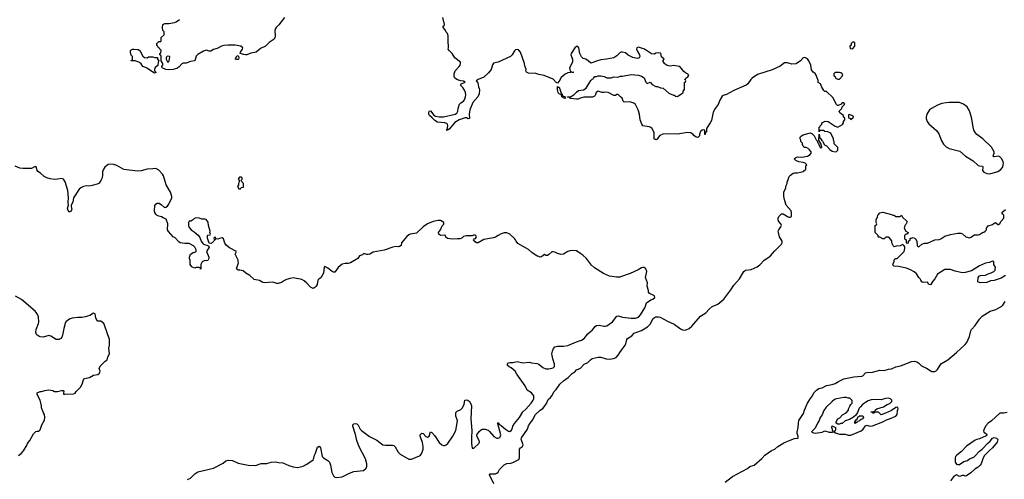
# Model space of a CAD drawing. Header units: inches. Extents: x 1934316 to 2140091, y 524953 to 667329.
# Tile 85 of 256: x 2021687 to 2035312, y 543014 to 549378. Entities that reach past the tile are written whole.
import ezdxf

# ---------------------------------------------------------------- set-up
doc = ezdxf.new("R2010")
doc.units = ezdxf.units.IN
doc.header["$MEASUREMENT"] = 0
doc.layers.add('C0524', color=7, linetype='Continuous')
doc.layers.add('C0534', color=7, linetype='Continuous')

msp = doc.modelspace()

# ---------------------------------------------------------------- linework, layer by layer
at = {"layer": 'C0524', "color": 5}
for points, elevation in [([(2025351, 549409), (2025275, 549305), (2025234, 549270), (2025225, 549255), (2025219, 549230), (2025221, 549150), (2025218, 549130), (2025209, 549110), (2025137, 549063), (2025090, 549013), (2025020, 548980), (2024988, 548950), (2024958, 548930), (2024887, 548913), (2024831, 548890), (2024810, 548890), (2024790, 548898), (2024738, 548910), (2024744, 548930), (2024769, 548970), (2024774, 548990), (2024748, 549010), (2024670, 549024), (2024566, 549026), (2024510, 549020), (2024478, 549010), (2024419, 548981), (2024370, 548965), (2024330, 548944), (2024310, 548944), (2024270, 548954), (2024230, 548941), (2024150, 548896), (2024127, 548873), (2024110, 548808), (2024050, 548799), (2023990, 548775), (2023950, 548777), (2023931, 548769), (2023893, 548727), (2023870, 548709), (2023810, 548690), (2023750, 548686), (2023710, 548690), (2023658, 548710), (2023655, 548730), (2023669, 548750), (2023669, 548770), (2023646, 548810), (2023646, 548870), (2023642, 548882), (2023626, 548890), (2023626, 548910), (2023642, 548918), (2023646, 548950), (2023642, 548962), (2023630, 548966), (2023622, 548982), (2023606, 548990), (2023596, 549016), (2023586, 549030), (2023586, 549050), (2023610, 549074), (2023642, 549078), (2023646, 549090), (2023646, 549130), (2023686, 549170), (2023686, 549210), (2023668, 549228), (2023662, 549270), (2023669, 549310), (2023696, 549324), (2023750, 549325), (2023830, 549338), (2023853, 549347), (2023897, 549383)], 160), ([(2030000, 548922), (2029990, 548917), (2029950, 548878), (2029908, 548852), (2029809, 548831), (2029730, 548822), (2029682, 548810), (2029590, 548778), (2029553, 548810), (2029519, 548830), (2029483, 548843), (2029463, 548863), (2029436, 548910), (2029426, 548990), (2029410, 549007), (2029390, 549008), (2029369, 548990), (2029320, 548910), (2029315, 548890), (2029339, 548830), (2029336, 548790), (2029293, 548710), (2029305, 548665), (2029330, 548652), (2029354, 548650), (2029270, 548641), (2029235, 548625), (2029182, 548578), (2029153, 548527), (2029130, 548498), (2029110, 548509), (2029070, 548554), (2028946, 548606), (2028870, 548617), (2028828, 548632), (2028730, 548637), (2028699, 548650), (2028689, 548670), (2028694, 548690), (2028677, 548737), (2028671, 548770), (2028617, 548930), (2028590, 548959), (2028570, 548964), (2028550, 548960), (2028534, 548946), (2028503, 548890), (2028479, 548870), (2028310, 548791), (2028245, 548775), (2028230, 548755), (2028210, 548689), (2028176, 548644), (2028110, 548584), (2028031, 548550), (2028002, 548530), (2028026, 548506), (2028034, 548450), (2028046, 548426), (2028049, 548409), (2028043, 548350), (2028028, 548310), (2027959, 548230), (2027916, 548130), (2027905, 548070), (2027910, 548008), (2027894, 548006), (2027870, 548018), (2027850, 548021), (2027769, 547991), (2027707, 547953), (2027630, 547862), (2027609, 547849), (2027590, 547848), (2027602, 547858), (2027610, 547910), (2027607, 547930), (2027599, 547939), (2027570, 547952), (2027470, 547961), (2027430, 547980), (2027397, 548017), (2027359, 548050), (2027350, 548070), (2027350, 548102), (2027355, 548110), (2027370, 548116), (2027417, 548057), (2027443, 548043), (2027493, 548033), (2027550, 548033), (2027712, 548068), (2027736, 548084), (2027750, 548110), (2027755, 548150), (2027774, 548210), (2027790, 548228), (2027830, 548250), (2027844, 548270), (2027858, 548310), (2027859, 548339), (2027856, 548370), (2027843, 548403), (2027819, 548439), (2027789, 548470), (2027795, 548490), (2027852, 548512), (2027830, 548529), (2027790, 548531), (2027744, 548544), (2027708, 548568), (2027698, 548590), (2027701, 548630), (2027715, 548670), (2027769, 548730), (2027783, 548750), (2027789, 548770), (2027785, 548790), (2027710, 548850), (2027671, 548911), (2027629, 548950), (2027615, 548970), (2027622, 548990), (2027622, 549030), (2027614, 549054), (2027614, 549154), (2027608, 549188), (2027590, 549206), (2027576, 549236), (2027549, 549269), (2027548, 549290), (2027562, 549298), (2027566, 549310), (2027541, 549410)], 160), ([(2030000, 548312), (2029970, 548342), (2029950, 548342), (2029930, 548329), (2029910, 548328), (2029830, 548369), (2029790, 548375), (2029771, 548369), (2029749, 548369), (2029690, 548388), (2029662, 548370), (2029651, 548330), (2029642, 548318), (2029615, 548305), (2029495, 548305), (2029448, 548292), (2029410, 548277), (2029390, 548277), (2029309, 548289), (2029302, 548302), (2029267, 548307), (2029269, 548311), (2029310, 548312), (2029330, 548322), (2029359, 548341), (2029380, 548360), (2029390, 548375), (2029422, 548398), (2029490, 548406), (2029528, 548430), (2029590, 548534), (2029610, 548554), (2029622, 548558), (2029626, 548570), (2029648, 548592), (2029670, 548592), (2029690, 548602), (2029730, 548602), (2029774, 548590), (2029810, 548572), (2029870, 548572), (2029910, 548585), (2029964, 548584), (2030000, 548596)], 160), ([(2030000, 545819), (2029990, 545815), (2029947, 545813), (2029850, 545827), (2029764, 545864), (2029640, 545940), (2029598, 545978), (2029530, 546073), (2029479, 546119), (2029450, 546135), (2029390, 546179), (2029330, 546183), (2029301, 546179), (2029270, 546167), (2029210, 546133), (2029173, 546127), (2029130, 546140), (2029090, 546160), (2029070, 546164), (2029050, 546162), (2029010, 546125), (2028990, 546112), (2028970, 546114), (2028950, 546128), (2028930, 546115), (2028910, 546094), (2028890, 546092), (2028870, 546097), (2028846, 546106), (2028774, 546154), (2028730, 546197), (2028580, 546280), (2028556, 546310), (2028549, 546329), (2028534, 546350), (2028470, 546409), (2028430, 546429), (2028390, 546425), (2028350, 546413), (2028308, 546392), (2028270, 546365), (2028244, 546356), (2028110, 546334), (2028029, 546289), (2028010, 546289), (2027990, 546302), (2027966, 546330), (2027978, 546342), (2027993, 546347), (2028009, 546370), (2027998, 546390), (2027990, 546393), (2027967, 546393), (2027950, 546386), (2027866, 546386), (2027830, 546375), (2027806, 546354), (2027778, 546342), (2027745, 546345), (2027670, 546337), (2027609, 546349), (2027585, 546365), (2027578, 546390), (2027570, 546395), (2027510, 546389), (2027488, 546410), (2027482, 546430), (2027508, 546470), (2027535, 546525), (2027554, 546546), (2027558, 546570), (2027510, 546598), (2027476, 546596), (2027410, 546584), (2027330, 546553), (2027270, 546509), (2027176, 546424), (2027092, 546410), (2027070, 546398), (2027043, 546377), (2026971, 546290), (2026965, 546250), (2026944, 546236), (2026928, 546232), (2026890, 546236), (2026850, 546230), (2026730, 546187), (2026580, 546160), (2026553, 546147), (2026530, 546130), (2026510, 546125), (2026490, 546125), (2026450, 546139), (2026430, 546122), (2026390, 546109), (2026365, 546070), (2026264, 546010), (2026230, 546001), (2026190, 546003), (2026147, 545993), (2026094, 545946), (2026050, 545883), (2026030, 545881), (2026010, 545890), (2025950, 545939), (2025910, 545962), (2025898, 545950), (2025892, 545868), (2025855, 545805), (2025830, 545789), (2025813, 545770), (2025803, 545710), (2025791, 545690), (2025770, 545668), (2025750, 545655), (2025710, 545675), (2025661, 545730), (2025623, 545763), (2025590, 545779), (2025470, 545802), (2025430, 545796), (2025381, 545779), (2025350, 545766), (2025310, 545741), (2025264, 545724), (2025244, 545724), (2025190, 545744), (2025070, 545735), (2025050, 545739), (2025006, 545766), (2024930, 545783), (2024870, 545837), (2024815, 545870), (2024780, 545900), (2024731, 545909), (2024710, 545909), (2024689, 545930), (2024715, 546010), (2024708, 546030), (2024708, 546050), (2024668, 546130), (2024686, 546170), (2024590, 546219), (2024550, 546250), (2024525, 546285), (2024506, 546346), (2024490, 546359), (2024451, 546349), (2024430, 546338), (2024406, 546346), (2024390, 546366), (2024378, 546362), (2024374, 546350), (2024378, 546338), (2024394, 546334), (2024394, 546330), (2024378, 546322), (2024374, 546310), (2024350, 546288), (2024330, 546278), (2024310, 546286), (2024287, 546353), (2024286, 546390), (2024290, 546394), (2024322, 546398), (2024326, 546410), (2024318, 546430), (2024322, 546450), (2024298, 546530), (2024296, 546576), (2024266, 546610), (2024250, 546618), (2024210, 546618), (2024170, 546629), (2024126, 546634), (2024090, 546618), (2024077, 546603), (2024054, 546590), (2024030, 546588), (2024021, 546570), (2024021, 546530), (2024030, 546502), (2024058, 546470), (2024103, 546443), (2024155, 546395), (2024180, 546360), (2024199, 546310), (2024220, 546280), (2024230, 546271), (2024292, 546252), (2024304, 546244), (2024311, 546230), (2024271, 546170), (2024305, 546090), (2024302, 546070), (2024290, 546046), (2024270, 546038), (2024250, 546046), (2024210, 546026), (2024194, 545990), (2024194, 545930), (2024190, 545926), (2024182, 545942), (2024170, 545946), (2024130, 545946), (2024110, 545938), (2024070, 545958), (2024046, 545990), (2024046, 546050), (2024038, 546070), (2024038, 546090), (2024050, 546132), (2024085, 546155), (2024110, 546158), (2024128, 546170), (2024129, 546190), (2024110, 546228), (2024090, 546248), (2024030, 546278), (2023970, 546278), (2023909, 546289), (2023890, 546302), (2023837, 546357), (2023809, 546370), (2023746, 546446), (2023734, 546470), (2023735, 546550), (2023714, 546614), (2023703, 546623), (2023670, 546635), (2023650, 546649), (2023610, 546657), (2023587, 546667), (2023570, 546684), (2023556, 546710), (2023553, 546730), (2023556, 546804), (2023570, 546826), (2023590, 546839), (2023616, 546836), (2023650, 546816), (2023690, 546778), (2023710, 546781), (2023730, 546798), (2023750, 546825), (2023793, 546910), (2023793, 546930), (2023772, 546990), (2023712, 547092), (2023677, 547217), (2023661, 547241), (2023610, 547294), (2023570, 547319), (2023530, 547312), (2023450, 547310), (2023370, 547284), (2023318, 547282), (2023130, 547305), (2023030, 547360), (2022990, 547375), (2022950, 547379), (2022909, 547371), (2022864, 547336), (2022841, 547299), (2022834, 547270), (2022834, 547230), (2022827, 547190), (2022811, 547150), (2022785, 547115), (2022761, 547099), (2022690, 547081), (2022650, 547075), (2022610, 547077), (2022570, 547070), (2022531, 547050), (2022510, 547030), (2022432, 546910), (2022420, 546850), (2022401, 546810), (2022399, 546790), (2022406, 546750), (2022390, 546718), (2022370, 546718), (2022358, 546738), (2022349, 546769), (2022363, 546810), (2022356, 546850), (2022360, 546910), (2022351, 547011), (2022315, 547135), (2022294, 547170), (2022270, 547178), (2022212, 547168), (2022170, 547167), (2022110, 547175), (2022062, 547190), (2022027, 547207), (2021975, 547255), (2021937, 547277), (2021929, 547290), (2021921, 547330), (2021910, 547344), (2021890, 547339), (2021850, 547319), (2021830, 547316), (2021730, 547317), (2021690, 547322), (2021622, 547350)], 180), ([(2021670, 543342), (2021709, 543371), (2021738, 543410), (2021789, 543490), (2021795, 543510), (2021829, 543551), (2021876, 543644), (2021910, 543674), (2021930, 543682), (2021950, 543682), (2021970, 543698), (2021995, 543770), (2022030, 543834), (2022034, 543870), (2022029, 543910), (2022015, 543935), (2021990, 544006), (2021988, 544032), (2021969, 544110), (2021929, 544190), (2021929, 544211), (2021970, 544231), (2021988, 544232), (2022035, 544245), (2022090, 544251), (2022143, 544243), (2022170, 544231), (2022210, 544231), (2022265, 544245), (2022290, 544242), (2022298, 544230), (2022292, 544210), (2022294, 544194), (2022310, 544192), (2022430, 544199), (2022454, 544206), (2022470, 544232), (2022528, 544290), (2022549, 544330), (2022569, 544390), (2022582, 544410), (2022655, 544425), (2022710, 544454), (2022770, 544464), (2022790, 544485), (2022801, 544510), (2022788, 544550), (2022800, 544580), (2022868, 544650), (2022898, 544670), (2022908, 544710), (2022928, 544750), (2022918, 544830), (2022929, 544870), (2022929, 544950), (2022862, 545150), (2022849, 545170), (2022810, 545202), (2022770, 545202), (2022758, 545210), (2022741, 545250), (2022730, 545306), (2022710, 545314), (2022656, 545284), (2022595, 545265), (2022550, 545256), (2022490, 545254), (2022415, 545245), (2022384, 545236), (2022346, 545214), (2022326, 545194), (2022315, 545170), (2022296, 545104), (2022279, 545010), (2022270, 544982), (2022256, 544964), (2022230, 544949), (2022190, 544952), (2022116, 544996), (2022090, 545005), (2022010, 544984), (2021970, 544987), (2021950, 544996), (2021930, 545009), (2021921, 545021), (2021910, 545050), (2021916, 545090), (2021946, 545170), (2021950, 545190), (2021945, 545265), (2021930, 545305), (2021901, 545341), (2021710, 545503), (2021629, 545549)], 220), ([(2024010, 543010), (2024050, 543031), (2024110, 543090), (2024150, 543116), (2024370, 543168), (2024502, 543238), (2024541, 543270), (2024570, 543278), (2024630, 543275), (2024710, 543236), (2024850, 543211), (2024950, 543206), (2025030, 543233), (2025106, 543234), (2025168, 543252), (2025230, 543256), (2025267, 543247), (2025330, 543243), (2025410, 543205), (2025470, 543186), (2025530, 543180), (2025574, 543186), (2025610, 543197), (2025650, 543220), (2025730, 543270), (2025751, 543289), (2025768, 543350), (2025782, 543378), (2025810, 543461), (2025830, 543471), (2025850, 543450), (2025873, 543330), (2025891, 543310), (2025950, 543274), (2025975, 543250), (2025990, 543210), (2026005, 543110), (2026030, 543063), (2026050, 543045), (2026070, 543038), (2026150, 543048), (2026250, 543100), (2026310, 543122), (2026446, 543134), (2026481, 543170), (2026489, 543191), (2026492, 543230), (2026470, 543297), (2026386, 543466), (2026350, 543550), (2026334, 543634), (2026295, 543750), (2026299, 543770), (2026310, 543783), (2026330, 543787), (2026350, 543781), (2026370, 543764), (2026399, 543710), (2026418, 543690), (2026527, 543607), (2026630, 543556), (2026713, 543493), (2026747, 543487), (2026848, 543488), (2026862, 543482), (2026883, 543463), (2026922, 543390), (2026950, 543362), (2027070, 543292), (2027110, 543292), (2027219, 543341), (2027231, 543349), (2027250, 543375), (2027268, 543430), (2027272, 543470), (2027262, 543522), (2027228, 543610), (2027230, 543631), (2027250, 543654), (2027270, 543650), (2027308, 543608), (2027330, 543596), (2027353, 543610), (2027370, 543671), (2027390, 543661), (2027430, 543618), (2027490, 543524), (2027528, 543490), (2027550, 543482), (2027570, 543481), (2027590, 543490), (2027610, 543510), (2027680, 543610), (2027720, 543690), (2027743, 543823), (2027738, 543850), (2027720, 543890), (2027723, 543937), (2027730, 543950), (2027740, 543960), (2027790, 543982), (2027810, 544000), (2027837, 544050), (2027847, 544110), (2027864, 544116), (2027890, 544108), (2027910, 544090), (2027930, 544059), (2027940, 544030), (2027929, 543850), (2027943, 543690), (2027937, 543590), (2027940, 543510), (2027950, 543445), (2027970, 543444), (2028041, 543510), (2028048, 543530), (2028044, 543550), (2028013, 543610), (2028011, 543630), (2028044, 543676), (2028078, 543702), (2028093, 543707), (2028130, 543707), (2028170, 543694), (2028190, 543678), (2028249, 543609), (2028290, 543585), (2028310, 543583), (2028330, 543593), (2028337, 543603), (2028343, 543630), (2028303, 543783), (2028297, 543790), (2028304, 543796), (2028310, 543796), (2028320, 543780), (2028350, 543760), (2028408, 543708), (2028450, 543680), (2028470, 543674), (2028490, 543688), (2028501, 543710), (2028512, 543750), (2028532, 543788), (2028603, 543870), (2028650, 543950), (2028690, 543985), (2028764, 544070), (2028794, 544110), (2028803, 544130), (2028801, 544170), (2028790, 544189), (2028770, 544212), (2028710, 544250), (2028684, 544310), (2028567, 544470), (2028544, 544510), (2028490, 544557), (2028459, 544570), (2028436, 544590), (2028436, 544610), (2028450, 544627), (2028472, 544632), (2028510, 544631), (2028570, 544644), (2028650, 544625), (2028738, 544638), (2028770, 544628), (2028850, 544618), (2028870, 544608), (2028924, 544564), (2028970, 544544), (2029010, 544545), (2029070, 544559), (2029086, 544574), (2029088, 544610), (2029063, 544683), (2029051, 544750), (2029058, 544790), (2029075, 544825), (2029092, 544848), (2029130, 544860), (2029210, 544859), (2029270, 544868), (2029390, 544918), (2029461, 544939), (2029496, 544964), (2029549, 545030), (2029614, 545086), (2029650, 545128), (2029670, 545142), (2029710, 545147), (2029770, 545133), (2029790, 545133), (2029810, 545140), (2029890, 545196), (2029950, 545272), (2029970, 545279), (2030000, 545270)], 180), ([(2028249, 542950), (2028186, 543074), (2028198, 543090), (2028270, 543092), (2028290, 543097), (2028306, 543114), (2028325, 543150), (2028390, 543213), (2028430, 543235), (2028482, 543238), (2028510, 543245), (2028593, 543290), (2028603, 543310), (2028604, 543430), (2028618, 543450), (2028644, 543470), (2028656, 543490), (2028628, 543570), (2028630, 543590), (2028713, 543707), (2028730, 543756), (2028750, 543790), (2028785, 543835), (2028827, 543910), (2028888, 543970), (2028925, 543995), (2028944, 544016), (2028977, 544063), (2029002, 544118), (2029034, 544146), (2029053, 544170), (2029081, 544230), (2029110, 544256), (2029162, 544330), (2029210, 544380), (2029276, 544424), (2029330, 544479), (2029372, 544508), (2029392, 544528), (2029447, 544553), (2029499, 544610), (2029548, 544632), (2029585, 544670), (2029610, 544686), (2029690, 544705), (2029727, 544707), (2029804, 544684), (2029850, 544678), (2029905, 544685), (2029940, 544700), (2029970, 544731), (2030000, 544784)], 160)]:
    msp.add_lwpolyline(points, dxfattribs=dict(at, elevation=elevation))
for points, elevation in [([(2023450, 548852), (2023470, 548862), (2023530, 548862), (2023550, 548854), (2023593, 548853), (2023594, 548830), (2023614, 548810), (2023602, 548790), (2023598, 548742), (2023563, 548717), (2023551, 548690), (2023551, 548671), (2023572, 548650), (2023570, 548646), (2023550, 548638), (2023447, 548707), (2023420, 548720), (2023389, 548729), (2023366, 548766), (2023344, 548784), (2023290, 548809), (2023229, 548809), (2023230, 548814), (2023242, 548818), (2023246, 548830), (2023246, 548870), (2023228, 548888), (2023218, 548930), (2023222, 548950), (2023230, 548962), (2023250, 548971), (2023270, 548971), (2023324, 548964), (2023350, 548952), (2023390, 548874), (2023413, 548853)], 160), ([(2023730, 548875), (2023722, 548870), (2023712, 548850), (2023712, 548830), (2023730, 548794), (2023750, 548794), (2023762, 548830), (2023766, 548870)], 160), ([(2024685, 548825), (2024668, 548830), (2024690, 548872), (2024710, 548882), (2024715, 548875), (2024717, 548850), (2024716, 548830), (2024710, 548826)], 160), ([(2029142, 548442), (2029150, 548442), (2029158, 548430), (2029182, 548362), (2029192, 548348), (2029192, 548332), (2029202, 548322), (2029234, 548310), (2029234, 548290), (2029230, 548289), (2029190, 548309), (2029189, 548329), (2029178, 548338), (2029170, 548338), (2029165, 548345), (2029149, 548350), (2029139, 548370), (2029130, 548406), (2029130, 548454)], 160), ([(2024750, 547198), (2024730, 547198), (2024712, 547170), (2024722, 547150), (2024722, 547130), (2024714, 547110), (2024714, 547090), (2024702, 547070), (2024718, 547038), (2024730, 547034), (2024742, 547038), (2024750, 547054), (2024782, 547058), (2024786, 547070), (2024786, 547110), (2024746, 547150), (2024766, 547170), (2024766, 547190)], 180)]:
    msp.add_lwpolyline(points, close=True, dxfattribs=dict(at, elevation=elevation))
at = {"layer": 'C0534', "color": 5}
for points, elevation in [([(2030000, 548596), (2030003, 548597), (2030030, 548597), (2030150, 548621), (2030250, 548611), (2030290, 548598), (2030330, 548572), (2030350, 548514), (2030370, 548494), (2030410, 548512), (2030440, 548480), (2030490, 548452), (2030512, 548452), (2030553, 548433), (2030590, 548432), (2030670, 548362), (2030733, 548333), (2030752, 548332), (2030758, 548318), (2030790, 548314), (2030806, 548330), (2030846, 548350), (2030866, 548370), (2030866, 548390), (2030886, 548410), (2030886, 548510), (2030902, 548518), (2030906, 548530), (2030902, 548542), (2030886, 548550), (2030902, 548558), (2030906, 548570), (2030935, 548585), (2030946, 548610), (2030928, 548630), (2030901, 548641), (2030879, 548659), (2030822, 548730), (2030730, 548745), (2030710, 548737), (2030685, 548735), (2030646, 548746), (2030620, 548760), (2030608, 548770), (2030588, 548810), (2030606, 548830), (2030570, 548866), (2030558, 548910), (2030554, 548914), (2030530, 548919), (2030490, 548913), (2030470, 548902), (2030430, 548904), (2030333, 548970), (2030250, 548998), (2030227, 548990), (2030224, 548970), (2030230, 548945), (2030263, 548890), (2030267, 548870), (2030258, 548850), (2030250, 548845), (2030230, 548839), (2030170, 548853), (2030107, 548887), (2030070, 548917), (2030029, 548929), (2030010, 548927), (2030000, 548922)], 160), ([(2030000, 544784), (2030004, 544790), (2030066, 544870), (2030076, 544890), (2030087, 544950), (2030098, 544962), (2030157, 545003), (2030190, 545037), (2030211, 545049), (2030290, 545074), (2030375, 545125), (2030414, 545166), (2030450, 545235), (2030470, 545254), (2030490, 545262), (2030525, 545265), (2030550, 545260), (2030650, 545203), (2030742, 545162), (2030830, 545098), (2030870, 545079), (2030910, 545082), (2030950, 545103), (2030990, 545136), (2031110, 545275), (2031182, 545318), (2031230, 545370), (2031270, 545405), (2031350, 545440), (2031433, 545507), (2031530, 545638), (2031570, 545703), (2031647, 545790), (2031710, 545893), (2031730, 545910), (2031810, 545920), (2031890, 545955), (2031930, 545984), (2031990, 546047), (2032052, 546088), (2032079, 546110), (2032130, 546175), (2032230, 546270), (2032238, 546290), (2032236, 546310), (2032203, 546370), (2032187, 546430), (2032185, 546450), (2032190, 546470), (2032218, 546510), (2032227, 546530), (2032219, 546550), (2032188, 546590), (2032181, 546610), (2032181, 546630), (2032190, 546652), (2032230, 546692), (2032254, 546690), (2032310, 546652), (2032330, 546645), (2032350, 546642), (2032367, 546653), (2032368, 546710), (2032362, 546730), (2032295, 546810), (2032274, 546870), (2032262, 546930), (2032262, 546990), (2032288, 547050), (2032289, 547071), (2032306, 547110), (2032306, 547130), (2032318, 547150), (2032335, 547205), (2032354, 547226), (2032390, 547251), (2032410, 547258), (2032450, 547258), (2032494, 547266), (2032530, 547278), (2032566, 547310), (2032566, 547350), (2032578, 547370), (2032558, 547390), (2032530, 547401), (2032470, 547409), (2032428, 547430), (2032406, 547450), (2032428, 547470), (2032450, 547477), (2032510, 547475), (2032590, 547487), (2032624, 547510), (2032639, 547530), (2032639, 547550), (2032617, 547577), (2032596, 547596), (2032570, 547609), (2032546, 547610), (2032528, 547628), (2032518, 547650), (2032518, 547670), (2032498, 547690), (2032498, 547710), (2032488, 547730), (2032489, 547750), (2032508, 547770), (2032530, 547785), (2032610, 547807), (2032630, 547811), (2032650, 547803), (2032681, 547770), (2032710, 547714), (2032722, 547702), (2032730, 547674), (2032742, 547662), (2032750, 547634), (2032770, 547602), (2032786, 547610), (2032786, 547614), (2032776, 547656), (2032746, 547710), (2032750, 547794), (2032758, 547738), (2032770, 547734), (2032785, 547705), (2032795, 547695), (2032825, 547645), (2032851, 547631), (2032900, 547580), (2032930, 547558), (2032970, 547547), (2032990, 547552), (2033008, 547570), (2033007, 547607), (2032960, 547660), (2032958, 547690), (2032948, 547710), (2032948, 547730), (2032910, 547806), (2032870, 547826), (2032828, 547828), (2032810, 547846), (2032770, 547846), (2032758, 547842), (2032750, 547826), (2032748, 547890), (2032762, 547898), (2032766, 547910), (2032786, 547930), (2032788, 547950), (2032831, 547971), (2032874, 547970), (2032970, 547905), (2033010, 547892), (2033075, 547925), (2033086, 547950), (2033086, 547970), (2033106, 547990), (2033106, 548010), (2033102, 548022), (2033086, 548030), (2033086, 548050), (2033038, 548090), (2033028, 548110), (2033066, 548150), (2033068, 548172), (2033106, 548210), (2033090, 548226), (2033070, 548226), (2033053, 548207), (2033011, 548189), (2033006, 548190), (2032990, 548206), (2032940, 548300), (2032850, 548386), (2032830, 548386), (2032816, 548396), (2032785, 548445), (2032768, 548488), (2032738, 548510), (2032736, 548536), (2032709, 548610), (2032693, 548633), (2032668, 548650), (2032645, 548685), (2032637, 548750), (2032609, 548810), (2032590, 548835), (2032550, 548855), (2032530, 548849), (2032490, 548810), (2032430, 548769), (2032370, 548761), (2032310, 548779), (2032270, 548782), (2032210, 548735), (2032098, 548682), (2031899, 548621), (2031825, 548570), (2031805, 548550), (2031765, 548490), (2031742, 548470), (2031570, 548397), (2031470, 548344), (2031422, 548330), (2031410, 548318), (2031377, 548263), (2031354, 548206), (2031310, 548150), (2031282, 548098), (2031258, 547982), (2031244, 547950), (2031191, 547870), (2031191, 547829), (2031190, 547826), (2031178, 547822), (2031174, 547790), (2031166, 547790), (2031166, 547850), (2031150, 547854), (2031130, 547849), (2031107, 547830), (2031094, 547794), (2031094, 547770), (2031070, 547749), (2031046, 547750), (2031016, 547776), (2031008, 547790), (2030975, 547810), (2030930, 547818), (2030790, 547792), (2030650, 547797), (2030585, 547795), (2030547, 547773), (2030526, 547750), (2030510, 547722), (2030490, 547715), (2030469, 547730), (2030467, 547810), (2030437, 547870), (2030413, 547890), (2030396, 547896), (2030310, 547910), (2030297, 547930), (2030275, 547990), (2030263, 548070), (2030247, 548130), (2030210, 548205), (2030184, 548224), (2030130, 548239), (2030050, 548238), (2030038, 548250), (2030022, 548290), (2030000, 548312)], 160), ([(2035330, 545838), (2035270, 545799), (2035170, 545769), (2035120, 545760), (2035070, 545739), (2034976, 545736), (2034946, 545750), (2034949, 545810), (2034970, 545832), (2034983, 545837), (2035050, 545841), (2035090, 545861), (2035130, 545871), (2035168, 545890), (2035188, 545910), (2035189, 545950), (2035169, 545990), (2035167, 546027), (2035155, 546035), (2035103, 546017), (2035050, 546009), (2034971, 545970), (2034860, 545900), (2034770, 545878), (2034730, 545873), (2034710, 545877), (2034630, 545898), (2034570, 545919), (2034490, 545917), (2034387, 545853), (2034351, 545789), (2034321, 545759), (2034290, 545708), (2034266, 545710), (2034250, 545746), (2034190, 545738), (2034170, 545748), (2034155, 545770), (2034149, 545789), (2034130, 545809), (2034097, 545857), (2034065, 545885), (2034014, 545914), (2033957, 545937), (2033850, 545962), (2033787, 545967), (2033778, 545970), (2033768, 545988), (2033788, 546030), (2033790, 546054), (2033808, 546072), (2033830, 546072), (2033840, 546080), (2033928, 546170), (2033935, 546210), (2033935, 546235), (2033928, 546248), (2033910, 546266), (2033870, 546249), (2033817, 546243), (2033790, 546235), (2033780, 546240), (2033758, 546290), (2033756, 546316), (2033720, 546360), (2033710, 546368), (2033673, 546367), (2033650, 546346), (2033630, 546346), (2033590, 546368), (2033570, 546366), (2033566, 546370), (2033566, 546390), (2033526, 546430), (2033526, 546530), (2033542, 546538), (2033546, 546550), (2033538, 546570), (2033538, 546610), (2033556, 546644), (2033562, 546670), (2033570, 546682), (2033590, 546702), (2033606, 546710), (2033630, 546711), (2033750, 546682), (2033770, 546672), (2033790, 546672), (2033813, 546653), (2033870, 546654), (2033890, 546672), (2033905, 546645), (2033962, 546590), (2033964, 546584), (2033965, 546570), (2033950, 546544), (2033936, 546530), (2033925, 546490), (2033951, 546451), (2033982, 546430), (2033974, 546410), (2033950, 546408), (2033932, 546388), (2033932, 546350), (2033954, 546330), (2033954, 546290), (2033970, 546282), (2033986, 546290), (2033986, 546310), (2034008, 546330), (2034010, 546354), (2034030, 546354), (2034050, 546362), (2034085, 546345), (2034101, 546310), (2034105, 546250), (2034110, 546242), (2034130, 546234), (2034170, 546272), (2034210, 546286), (2034250, 546286), (2034350, 546331), (2034410, 546335), (2034435, 546345), (2034490, 546380), (2034570, 546405), (2034670, 546423), (2034710, 546420), (2034733, 546413), (2034782, 546370), (2034830, 546358), (2034850, 546365), (2034901, 546399), (2034950, 546401), (2034970, 546406), (2035010, 546432), (2035030, 546434), (2035048, 546452), (2035066, 546470), (2035068, 546490), (2035078, 546510), (2035090, 546522), (2035150, 546542), (2035170, 546562), (2035190, 546572), (2035224, 546544), (2035230, 546542), (2035250, 546554), (2035268, 546590), (2035306, 546630), (2035306, 546670), (2035290, 546686), (2035278, 546710), (2035328, 546752)], 140), ([(2030000, 545270), (2030030, 545261), (2030150, 545247), (2030210, 545247), (2030250, 545259), (2030278, 545290), (2030336, 545390), (2030347, 545410), (2030354, 545446), (2030361, 545459), (2030420, 545500), (2030448, 545510), (2030474, 545530), (2030473, 545553), (2030446, 545570), (2030410, 545582), (2030398, 545590), (2030390, 545606), (2030389, 545630), (2030369, 545689), (2030374, 545734), (2030349, 545810), (2030364, 545890), (2030350, 545928), (2030330, 545948), (2030310, 545949), (2030290, 545942), (2030245, 545915), (2030136, 545864), (2030000, 545819)], 180), ([(2031450, 542974), (2031550, 543055), (2031757, 543163), (2031793, 543190), (2031851, 543209), (2031956, 543304), (2031997, 543350), (2032090, 543412), (2032136, 543430), (2032180, 543470), (2032263, 543517), (2032350, 543557), (2032410, 543581), (2032455, 543585), (2032459, 543590), (2032460, 543610), (2032447, 543647), (2032447, 543667), (2032461, 543730), (2032462, 543790), (2032471, 543830), (2032535, 543925), (2032548, 543970), (2032590, 544070), (2032630, 544134), (2032659, 544170), (2032675, 544210), (2032712, 544250), (2032746, 544270), (2032790, 544281), (2032850, 544312), (2032931, 544329), (2032970, 544342), (2033017, 544370), (2033090, 544404), (2033230, 544432), (2033339, 544441), (2033353, 544447), (2033390, 544488), (2033410, 544495), (2033490, 544499), (2033590, 544527), (2033650, 544520), (2033710, 544540), (2033750, 544542), (2033809, 544571), (2033874, 544586), (2033950, 544612), (2034030, 544644), (2034070, 544648), (2034101, 544641), (2034125, 544625), (2034165, 544585), (2034235, 544555), (2034310, 544507), (2034350, 544508), (2034370, 544516), (2034390, 544536), (2034424, 544596), (2034443, 544617), (2034531, 544670), (2034650, 544769), (2034770, 544879), (2034792, 544910), (2034832, 544990), (2034850, 545070), (2034859, 545090), (2034910, 545145), (2034967, 545233), (2035006, 545274), (2035118, 545342), (2035193, 545367), (2035280, 545410), (2035294, 545426), (2035323, 545477)], 140), ([(2035350, 543938), (2035308, 543928), (2035250, 543928), (2035136, 543824), (2035087, 543790), (2035054, 543750), (2035033, 543710), (2035026, 543686), (2035030, 543666), (2035065, 543645), (2035072, 543630), (2035062, 543618), (2034970, 543573), (2034930, 543564), (2034910, 543554), (2034790, 543475), (2034719, 543401), (2034654, 543350), (2034639, 543330), (2034632, 543310), (2034633, 543253), (2034650, 543223), (2034670, 543219), (2034690, 543221), (2034750, 543261), (2034805, 543275), (2034830, 543298), (2034890, 543321), (2034910, 543339), (2034970, 543403), (2035004, 543430), (2035085, 543515), (2035117, 543543), (2035150, 543585), (2035170, 543591), (2035206, 543586), (2035224, 543564), (2035214, 543530), (2035148, 543450), (2035106, 543414), (2035037, 543343), (2035018, 543310), (2034990, 543230), (2034979, 543210), (2034950, 543183), (2034905, 543155), (2034850, 543105), (2034790, 543061), (2034770, 543059), (2034750, 543068), (2034730, 543068), (2034719, 543061), (2034690, 543055), (2034650, 543074), (2034610, 543047), (2034570, 542994)], 140)]:
    msp.add_lwpolyline(points, dxfattribs=dict(at, elevation=elevation))
for points, elevation in [([(2033230, 549066), (2033210, 549066), (2033194, 549050), (2033193, 549027), (2033174, 549010), (2033178, 548978), (2033210, 548974), (2033246, 549010), (2033246, 549050), (2033242, 549062)], 160), ([(2033030, 548648), (2032970, 548646), (2032954, 548630), (2032954, 548610), (2032958, 548598), (2032972, 548592), (2032974, 548570), (2033010, 548554), (2033030, 548554), (2033070, 548594), (2033078, 548610), (2033068, 548630), (2033050, 548642)], 160), ([(2034550, 548233), (2034510, 548229), (2034450, 548216), (2034390, 548193), (2034305, 548150), (2034276, 548130), (2034241, 548070), (2034231, 548030), (2034231, 548010), (2034243, 547970), (2034270, 547936), (2034377, 547837), (2034399, 547810), (2034411, 547790), (2034437, 547710), (2034470, 547656), (2034510, 547616), (2034550, 547595), (2034699, 547559), (2034774, 547490), (2034883, 547423), (2034950, 547361), (2034970, 547353), (2035012, 547350), (2035015, 547335), (2035011, 547290), (2035029, 547269), (2035070, 547250), (2035110, 547246), (2035223, 547277), (2035261, 547299), (2035286, 547330), (2035297, 547363), (2035303, 547390), (2035298, 547410), (2035280, 547450), (2035250, 547481), (2035230, 547488), (2035170, 547477), (2035161, 547481), (2035157, 547490), (2035172, 547528), (2035174, 547550), (2035133, 547613), (2035013, 547730), (2034933, 547790), (2034912, 547812), (2034892, 547850), (2034882, 547890), (2034865, 548005), (2034850, 548058), (2034830, 548118), (2034799, 548170), (2034749, 548210), (2034692, 548232)], 160), ([(2033170, 548066), (2033158, 548062), (2033154, 548030), (2033158, 548018), (2033173, 548013), (2033190, 547994), (2033226, 548030), (2033222, 548042)], 160), ([(2033090, 544149), (2032990, 544129), (2032962, 544118), (2032928, 544092), (2032845, 544015), (2032813, 543967), (2032790, 543908), (2032762, 543870), (2032750, 543828), (2032727, 543793), (2032711, 543749), (2032690, 543718), (2032645, 543670), (2032670, 543656), (2032695, 543655), (2032793, 543667), (2032830, 543687), (2032890, 543666), (2032934, 543666), (2032946, 543670), (2032924, 543730), (2032930, 543754), (2032974, 543730), (2032977, 543703), (2032970, 543686), (2032954, 543670), (2032977, 543657), (2033030, 543640), (2033110, 543639), (2033150, 543626), (2033190, 543626), (2033330, 543684), (2033361, 543710), (2033390, 543756), (2033399, 543761), (2033410, 543764), (2033450, 543749), (2033490, 543754), (2033629, 543810), (2033681, 543839), (2033724, 543850), (2033812, 543890), (2033831, 543910), (2033832, 543968), (2033844, 543990), (2033838, 544010), (2033830, 544014), (2033810, 544009), (2033751, 543969), (2033712, 543950), (2033670, 543929), (2033610, 543909), (2033570, 543946), (2033530, 543946), (2033518, 543942), (2033512, 543928), (2033488, 543928), (2033482, 543942), (2033466, 543950), (2033507, 543953), (2033522, 543958), (2033526, 543970), (2033546, 543990), (2033640, 544020), (2033689, 544051), (2033730, 544066), (2033754, 544090), (2033755, 544110), (2033738, 544130), (2033710, 544136), (2033670, 544133), (2033610, 544116), (2033510, 544119), (2033470, 544113), (2033430, 544099), (2033390, 544077), (2033350, 544049), (2033320, 544020), (2033302, 543998), (2033280, 543940), (2033258, 543902), (2033225, 543875), (2033170, 543842), (2033130, 543828), (2033110, 543826), (2033070, 543789), (2033050, 543789), (2033030, 543778), (2033010, 543778), (2032986, 543790), (2032986, 543810), (2033009, 543850), (2033034, 543866), (2033075, 543905), (2033125, 543935), (2033158, 543970), (2033158, 543990), (2033175, 544025), (2033188, 544050), (2033208, 544070), (2033207, 544107), (2033176, 544136), (2033150, 544138), (2033128, 544148)], 140), ([(2033250, 543789), (2033246, 543790), (2033246, 543810), (2033263, 543837), (2033275, 543845), (2033287, 543873), (2033308, 543892), (2033353, 543893), (2033362, 543870), (2033352, 543850), (2033330, 543842), (2033310, 543824), (2033285, 543815), (2033270, 543802), (2033258, 543802)], 140)]:
    msp.add_lwpolyline(points, close=True, dxfattribs=dict(at, elevation=elevation))

doc.saveas('drawing.dxf')
